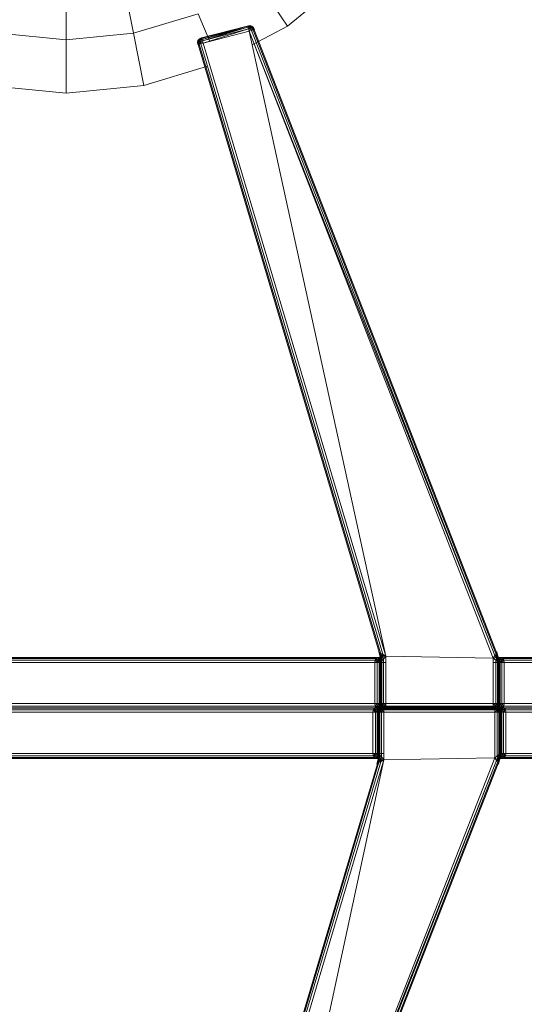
# Model space of a CAD drawing. Header units: millimetres. Extents: x 1 to 3476, y -521 to 159.
# Tile 98 of 130: x 2730 to 2785, y -295 to -187. Entities that reach past the tile are written whole.
import ezdxf

# ---------------------------------------------------------------- set-up
doc = ezdxf.new("R2010")
doc.units = ezdxf.units.MM
doc.layers.add('VG491211CA_dwg', color=8, linetype='Continuous', lineweight=9)

# ---------------------------------------------------------------- blocks, each defined once
blk = doc.blocks.new('VG491211CA_dwg-300031-Poziom 1')
at = {"color": 18, "lineweight": 9}
for p, q in [((173.4, -182.94), (174.54, -188.67)), ((188.14, -183.04), (191.38, -187.89)), ((191.38, -187.89), (197.99, -182.47)), ((167.18, -183.56), (167.18, -189.39)), ((174.54, -188.67), (181.62, -186.52)), ((181.62, -186.52), (182.88, -189.57)), ((159.82, -188.67), (167.18, -189.39)), ((167.18, -189.39), (174.54, -188.67)), ((174.54, -188.67), (175.68, -194.39)), ((186.99, -187.87), (181.99, -189.18)), ((181.99, -189.18), (186.99, -187.87)), ((187.01, -187.9), (182, -189.22)), ((182, -189.22), (187.01, -187.9)), ((187.01, -187.9), (182.04, -189.33)), ((182.04, -189.33), (187.01, -187.9)), ((187.05, -188.01), (182.04, -189.33)), ((182.04, -189.33), (187.05, -188.01)), ((182.09, -189.51), (187.05, -188.01)), ((187.05, -188.01), (182.09, -189.51)), ((182.09, -189.51), (187.11, -188.18)), ((187.11, -188.18), (182.09, -189.51)), ((182.17, -189.76), (187.11, -188.18)), ((187.11, -188.18), (182.17, -189.76)), ((182.17, -189.76), (187.21, -188.43)), ((186.99, -187.87), (187.26, -187.83)), ((187.26, -187.83), (186.99, -187.87)), ((187.01, -187.9), (186.99, -187.87)), ((186.99, -187.87), (187.01, -187.9)), ((186.99, -187.87), (187.26, -187.87)), ((186.99, -187.87), (187.26, -187.87)), ((187.26, -187.87), (187.01, -187.9)), ((187.01, -187.9), (187.26, -187.87)), ((187.05, -188.01), (187.01, -187.9)), ((187.01, -187.9), (187.05, -188.01)), ((187.01, -187.9), (187.25, -187.97)), ((187.01, -187.9), (187.25, -187.97)), ((187.25, -187.97), (187.05, -188.01)), ((187.05, -188.01), (187.25, -187.97)), ((187.11, -188.18), (187.05, -188.01)), ((187.05, -188.01), (187.11, -188.18)), ((187.11, -188.18), (187.25, -187.97)), ((187.11, -188.18), (187.25, -187.97)), ((187.11, -188.18), (187.36, -188.14)), ((187.36, -188.14), (187.11, -188.18)), ((187.21, -188.43), (187.11, -188.18)), ((187.11, -188.18), (187.21, -188.43)), ((187.21, -188.43), (187.36, -188.14)), ((187.21, -188.43), (187.36, -188.14)), ((187.46, -188.36), (187.21, -188.43)), ((187.21, -188.43), (214.08, -256.79)), ((187.21, -188.43), (213.92, -257.09)), ((202.16, -256.89), (187.21, -188.43)), ((187.26, -187.87), (187.25, -187.97)), ((187.25, -187.97), (187.26, -187.87)), ((187.44, -187.98), (187.25, -187.97)), ((187.25, -187.97), (187.36, -188.14)), ((187.36, -188.14), (187.25, -187.97)), ((187.25, -187.97), (187.44, -187.98)), ((187.26, -187.83), (187.48, -187.89)), ((187.48, -187.89), (187.26, -187.83)), ((187.26, -187.83), (187.47, -187.91)), ((187.26, -187.83), (187.26, -187.87)), ((187.26, -187.87), (187.26, -187.83)), ((187.26, -187.83), (187.47, -187.91)), ((187.47, -187.91), (187.26, -187.87)), ((187.26, -187.87), (187.44, -187.98)), ((187.26, -187.87), (187.44, -187.98)), ((187.26, -187.87), (187.47, -187.91)), ((187.36, -188.14), (187.44, -187.98)), ((187.36, -188.14), (187.44, -187.98)), ((187.36, -188.14), (187.55, -188.12)), ((187.55, -188.12), (187.36, -188.14)), ((187.36, -188.14), (187.46, -188.36)), ((187.46, -188.36), (187.36, -188.14)), ((187.47, -187.91), (187.44, -187.98)), ((187.44, -187.98), (187.47, -187.91)), ((187.44, -187.98), (187.55, -188.12)), ((187.63, -188.06), (187.44, -187.98)), ((187.63, -188.06), (187.44, -187.98)), ((187.55, -188.12), (187.44, -187.98)), ((187.46, -188.36), (187.55, -188.12)), ((187.46, -188.36), (187.55, -188.12)), ((187.65, -188.31), (187.46, -188.36)), ((187.46, -188.36), (214.08, -256.79)), ((187.48, -187.89), (187.47, -187.91)), ((187.47, -187.91), (187.48, -187.89)), ((187.63, -188.06), (187.47, -187.91)), ((187.66, -188.04), (187.47, -187.91)), ((187.47, -187.91), (187.63, -188.06)), ((187.66, -188.04), (187.47, -187.91)), ((187.66, -188.04), (187.48, -187.89)), ((187.48, -187.89), (187.66, -188.04)), ((187.54, -189.94), (191.38, -187.89)), ((187.55, -188.12), (187.63, -188.06)), ((187.63, -188.06), (187.55, -188.12)), ((187.55, -188.12), (187.65, -188.31)), ((187.75, -188.28), (187.55, -188.12)), ((187.75, -188.28), (187.55, -188.12)), ((187.65, -188.31), (187.55, -188.12)), ((187.63, -188.06), (187.66, -188.04)), ((187.66, -188.04), (187.63, -188.06)), ((187.75, -188.28), (187.63, -188.06)), ((187.79, -188.27), (187.63, -188.06)), ((187.63, -188.06), (187.75, -188.28)), ((187.79, -188.27), (187.63, -188.06)), ((187.75, -188.28), (187.65, -188.31)), ((187.65, -188.31), (214.2, -256.58)), ((187.79, -188.27), (187.66, -188.04)), ((187.66, -188.04), (187.79, -188.27)), ((187.79, -188.27), (187.75, -188.28)), ((187.75, -188.28), (187.79, -188.27)), ((214.28, -256.46), (187.75, -188.28)), ((167.18, -189.39), (167.18, -195.23)), ((181.55, -189.65), (181.6, -189.44)), ((181.6, -189.44), (181.55, -189.65)), ((181.55, -189.65), (181.62, -189.46)), ((181.55, -189.65), (181.62, -189.46)), ((181.58, -189.91), (181.55, -189.65)), ((181.55, -189.65), (181.58, -189.91)), ((181.59, -189.66), (181.55, -189.65)), ((181.55, -189.65), (181.59, -189.66)), ((181.58, -189.91), (181.59, -189.66)), ((181.58, -189.91), (181.59, -189.66)), ((181.59, -189.66), (181.62, -189.46)), ((181.62, -189.46), (181.59, -189.66)), ((181.59, -189.66), (181.7, -189.5)), ((181.59, -189.66), (181.7, -189.5)), ((181.69, -189.67), (181.59, -189.66)), ((181.62, -189.9), (181.59, -189.66)), ((181.59, -189.66), (181.69, -189.67)), ((181.59, -189.66), (181.62, -189.9)), ((181.75, -189.29), (181.6, -189.44)), ((181.6, -189.44), (181.75, -189.29)), ((181.6, -189.44), (181.62, -189.46)), ((181.62, -189.46), (181.6, -189.44)), ((181.75, -189.29), (181.62, -189.46)), ((181.75, -189.29), (181.62, -189.46)), ((181.78, -189.32), (181.62, -189.46)), ((181.62, -189.46), (181.78, -189.32)), ((181.62, -189.46), (181.7, -189.5)), ((181.7, -189.5), (181.62, -189.46)), ((181.62, -189.9), (181.69, -189.67)), ((181.62, -189.9), (181.69, -189.67)), ((181.7, -189.5), (181.69, -189.67)), ((181.7, -189.5), (181.69, -189.67)), ((181.69, -189.67), (181.86, -189.59)), ((181.86, -189.59), (181.69, -189.67)), ((181.69, -189.67), (181.73, -189.87)), ((181.91, -189.83), (181.69, -189.67)), ((181.69, -189.67), (181.73, -189.87)), ((181.91, -189.83), (181.69, -189.67)), ((181.78, -189.32), (181.7, -189.5)), ((181.78, -189.32), (181.7, -189.5)), ((181.84, -189.4), (181.7, -189.5)), ((181.7, -189.5), (181.84, -189.4)), ((181.86, -189.59), (181.7, -189.5)), ((181.86, -189.59), (181.7, -189.5)), ((181.99, -189.18), (181.75, -189.29)), ((181.75, -189.29), (181.99, -189.18)), ((181.78, -189.32), (181.75, -189.29)), ((181.75, -189.29), (181.78, -189.32)), ((181.99, -189.18), (181.78, -189.32)), ((181.99, -189.18), (181.78, -189.32)), ((182, -189.22), (181.78, -189.32)), ((181.78, -189.32), (182, -189.22)), ((181.84, -189.4), (181.78, -189.32)), ((181.78, -189.32), (181.84, -189.4)), ((182, -189.22), (181.84, -189.4)), ((182, -189.22), (181.84, -189.4)), ((182.04, -189.33), (181.84, -189.4)), ((181.84, -189.4), (182.04, -189.33)), ((181.86, -189.59), (181.84, -189.4)), ((182.09, -189.51), (181.84, -189.4)), ((181.84, -189.4), (181.86, -189.59)), ((182.09, -189.51), (181.84, -189.4)), ((181.86, -189.59), (182.09, -189.51)), ((182.09, -189.51), (181.86, -189.59)), ((181.91, -189.83), (181.86, -189.59)), ((182.17, -189.76), (181.86, -189.59)), ((181.86, -189.59), (181.91, -189.83)), ((182.17, -189.76), (181.86, -189.59)), ((182.17, -189.76), (181.91, -189.83)), ((181.99, -189.18), (182, -189.22)), ((182, -189.22), (181.99, -189.18)), ((182, -189.22), (182.04, -189.33)), ((182.04, -189.33), (182, -189.22)), ((182.04, -189.33), (182.09, -189.51)), ((182.09, -189.51), (182.04, -189.33)), ((182.09, -189.51), (182.17, -189.76)), ((202.16, -256.89), (182.17, -189.76)), ((181.73, -189.87), (181.62, -189.9)), ((181.62, -189.9), (201.44, -256.43)), ((181.91, -189.83), (181.73, -189.87)), ((181.73, -189.87), (201.58, -256.52)), ((201.82, -256.67), (181.91, -189.83)), ((175.68, -194.39), (182.64, -192.28)), ((158.68, -194.39), (167.18, -195.23)), ((167.18, -195.23), (175.68, -194.39)), ((201.39, -256.4), (201.47, -256.69)), ((201.47, -256.69), (201.39, -256.4)), ((201.47, -256.69), (201.43, -256.4)), ((201.44, -256.43), (201.58, -256.52)), ((201.44, -256.43), (201.5, -256.7)), ((201.44, -256.43), (201.47, -256.69)), ((201.58, -256.52), (201.5, -256.7)), ((201.82, -256.67), (201.58, -256.52)), ((201.58, -256.52), (201.61, -256.74)), ((214.2, -256.58), (214.08, -256.79)), ((214.2, -256.58), (214.28, -256.46)), ((214.3, -256.82), (214.2, -256.58)), ((214.37, -256.74), (214.2, -256.58)), ((214.3, -256.42), (214.26, -256.41)), ((214.28, -256.46), (214.3, -256.42)), ((214.37, -256.74), (214.28, -256.46)), ((214.39, -256.7), (214.28, -256.46)), ((214.3, -256.42), (214.39, -256.7)), ((214.39, -256.7), (214.3, -256.42)), ((214.3, -256.42), (214.36, -256.7)), ((201.29, -257.01), (131.16, -257.01)), ((201.11, -257.13), (131.35, -257.13)), ((131.47, -257.31), (201, -257.31)), ((131.5, -257.58), (200.96, -257.58)), ((200.96, -257.58), (201, -257.31)), ((200.96, -257.58), (200.96, -262.08)), ((201.22, -257.58), (200.96, -257.58)), ((202.16, -257.58), (200.96, -257.58)), ((201, -257.31), (201.11, -257.13)), ((201, -257.31), (201.28, -257.32)), ((201, -257.31), (201.22, -257.58)), ((201.29, -257.01), (201.11, -257.13)), ((201.11, -257.13), (201.39, -257.09)), ((201.11, -257.13), (201.28, -257.32)), ((201.28, -257.32), (201.22, -257.58)), ((201.22, -257.58), (201.22, -262.08)), ((201.41, -257.58), (201.22, -257.58)), ((201.39, -257.09), (201.28, -257.32)), ((201.28, -257.32), (201.44, -257.28)), ((201.28, -257.32), (201.41, -257.58)), ((201.54, -256.98), (201.29, -257.01)), ((201.55, -256.98), (201.29, -257.01)), ((201.67, -256.86), (201.39, -257.09)), ((201.39, -257.09), (201.53, -256.98)), ((201.54, -256.98), (201.39, -257.09)), ((201.39, -257.09), (201.44, -257.28)), ((201.44, -257.28), (201.41, -257.58)), ((201.41, -257.58), (201.52, -257.28)), ((201.52, -257.58), (201.41, -257.58)), ((201.41, -257.58), (201.41, -262.08)), ((201.53, -256.98), (201.44, -257.28)), ((201.44, -257.28), (201.52, -256.98)), ((201.44, -257.28), (201.52, -257.28)), ((201.47, -256.69), (201.52, -256.98)), ((201.52, -256.98), (201.47, -256.69)), ((201.5, -256.7), (201.47, -256.69)), ((201.47, -256.69), (201.51, -256.69)), ((201.5, -256.7), (201.55, -256.98)), ((201.61, -256.74), (201.5, -256.7)), ((201.5, -256.7), (201.52, -256.98)), ((201.51, -256.69), (201.59, -256.69)), ((201.52, -256.98), (201.51, -256.69)), ((201.52, -256.98), (201.51, -256.69)), ((201.52, -256.98), (201.59, -256.69)), ((201.55, -257.28), (201.52, -256.98)), ((201.52, -256.98), (201.55, -257.28)), ((201.52, -256.98), (201.55, -256.98)), ((201.53, -256.98), (201.52, -256.98)), ((201.52, -256.98), (201.52, -256.98)), ((201.52, -256.98), (201.58, -257.25)), ((201.52, -257.28), (201.52, -256.98)), ((201.52, -257.28), (201.52, -256.98)), ((201.52, -257.28), (201.55, -257.28)), ((201.52, -257.58), (201.52, -257.28)), ((201.56, -257.58), (201.52, -257.28)), ((201.52, -262.08), (201.52, -257.58)), ((201.56, -257.58), (201.52, -257.58)), ((201.59, -256.69), (201.53, -256.98)), ((201.53, -256.98), (201.67, -256.86)), ((201.67, -256.86), (201.54, -256.98)), ((201.81, -256.94), (201.54, -256.98)), ((201.55, -256.98), (201.54, -256.98)), ((201.61, -256.74), (201.55, -256.98)), ((201.81, -256.94), (201.55, -256.98)), ((201.55, -256.98), (201.63, -256.97)), ((201.55, -256.98), (201.67, -257.18)), ((201.55, -256.98), (201.58, -257.25)), ((201.55, -257.28), (201.58, -257.25)), ((201.56, -257.58), (201.55, -257.28)), ((201.55, -257.28), (201.56, -257.58)), ((201.55, -257.28), (201.6, -257.53)), ((201.6, -257.53), (201.56, -257.58)), ((201.56, -257.58), (201.56, -262.08)), ((201.56, -262.08), (201.56, -257.58)), ((201.58, -257.25), (201.67, -257.18)), ((201.58, -257.25), (201.71, -257.4)), ((201.58, -257.25), (201.6, -257.53)), ((201.59, -256.69), (201.67, -256.86)), ((201.71, -257.4), (201.6, -257.53)), ((201.6, -257.53), (201.6, -262.08)), ((201.82, -256.67), (201.61, -256.74)), ((201.84, -256.93), (201.61, -256.74)), ((201.61, -256.74), (201.63, -256.97)), ((201.84, -256.93), (201.63, -256.97)), ((201.63, -256.97), (201.67, -257.18)), ((201.74, -256.66), (201.67, -256.86)), ((201.67, -256.86), (201.97, -256.83)), ((201.81, -256.94), (201.67, -256.86)), ((201.67, -257.18), (201.84, -256.93)), ((201.67, -257.18), (201.71, -257.4)), ((201.9, -257.19), (201.67, -257.18)), ((201.71, -257.4), (201.9, -257.19)), ((201.71, -262.08), (201.71, -257.4)), ((201.84, -256.93), (201.82, -256.67)), ((202.16, -256.89), (201.82, -256.67)), ((202.16, -256.89), (201.84, -256.93)), ((201.9, -257.19), (201.84, -256.93)), ((201.9, -257.19), (202.16, -256.89)), ((201.9, -262.08), (201.9, -257.19)), ((202.16, -262.08), (202.16, -256.89)), ((202.16, -256.89), (213.92, -257.09)), ((214.08, -256.79), (213.92, -257.09)), ((213.92, -257.09), (214.25, -257.03)), ((213.92, -257.09), (214.18, -257.3)), ((213.92, -257.09), (213.92, -262.08)), ((215.12, -257.58), (213.92, -257.58)), ((214.08, -256.79), (214.3, -256.82)), ((214.08, -256.79), (214.25, -257.03)), ((214.25, -257.03), (214.18, -257.3)), ((214.18, -257.3), (214.37, -257.2)), ((214.18, -257.3), (214.37, -257.45)), ((214.18, -257.3), (214.18, -262.08)), ((214.23, -256.94), (214.28, -256.86)), ((214.48, -256.98), (214.23, -256.94)), ((214.51, -256.98), (214.23, -256.94)), ((214.3, -256.82), (214.25, -257.03)), ((214.25, -257.03), (214.37, -257)), ((214.25, -257.03), (214.37, -257.2)), ((214.45, -256.98), (214.28, -256.7)), ((214.28, -256.7), (214.46, -256.98)), ((214.28, -256.7), (214.36, -256.7)), ((214.28, -256.86), (214.28, -256.7)), ((214.48, -256.98), (214.28, -256.86)), ((214.28, -256.86), (214.45, -256.98)), ((214.37, -256.74), (214.3, -256.82)), ((214.37, -257), (214.3, -256.82)), ((214.36, -256.7), (214.46, -256.98)), ((214.36, -256.7), (214.39, -256.7)), ((214.39, -256.7), (214.37, -256.74)), ((214.44, -256.99), (214.37, -256.74)), ((214.37, -256.74), (214.37, -257)), ((214.46, -256.99), (214.37, -256.74)), ((214.37, -257), (214.44, -256.99)), ((214.37, -257.2), (214.37, -257)), ((214.47, -257.25), (214.37, -257)), ((214.37, -257.45), (214.37, -257.2)), ((214.37, -257.2), (214.47, -257.25)), ((214.37, -257.45), (214.47, -257.25)), ((214.48, -257.54), (214.37, -257.45)), ((214.37, -257.45), (214.37, -262.08)), ((214.39, -256.7), (214.46, -256.99)), ((214.46, -256.99), (214.39, -256.7)), ((214.39, -256.7), (214.46, -256.98)), ((214.44, -256.99), (214.46, -256.99)), ((214.47, -257.25), (214.44, -256.99)), ((214.5, -257.28), (214.44, -256.99)), ((214.45, -256.98), (214.65, -257.1)), ((214.48, -256.98), (214.45, -256.98)), ((214.46, -256.98), (214.45, -256.98)), ((214.61, -257.27), (214.45, -256.98)), ((214.46, -256.99), (214.46, -256.98)), ((214.46, -256.98), (214.61, -257.27)), ((214.46, -256.98), (214.54, -257.28)), ((214.5, -257.28), (214.46, -256.98)), ((214.5, -257.28), (214.46, -256.99)), ((214.46, -256.99), (214.5, -257.28)), ((214.47, -257.25), (214.5, -257.28)), ((214.48, -257.54), (214.47, -257.25)), ((214.65, -257.1), (214.48, -256.98)), ((214.77, -257.01), (214.48, -256.98)), ((214.51, -256.98), (214.48, -256.98)), ((214.48, -257.54), (214.5, -257.28)), ((214.48, -262.08), (214.48, -257.54)), ((214.52, -257.58), (214.48, -257.54)), ((214.52, -257.58), (214.5, -257.28)), ((214.5, -257.28), (214.52, -257.58)), ((214.5, -257.28), (214.54, -257.28)), ((214.77, -257.01), (214.51, -256.98)), ((214.52, -257.58), (214.54, -257.28)), ((214.52, -262.08), (214.52, -257.58)), ((214.52, -257.58), (214.52, -262.08)), ((214.55, -257.58), (214.52, -257.58)), ((214.54, -257.28), (214.61, -257.27)), ((214.54, -257.28), (214.55, -257.58)), ((214.55, -257.58), (214.61, -257.27)), ((214.55, -257.58), (214.55, -262.08)), ((214.67, -257.58), (214.55, -257.58)), ((214.61, -257.27), (214.65, -257.1)), ((214.67, -257.58), (214.61, -257.27)), ((214.61, -257.27), (214.79, -257.32)), ((214.77, -257.01), (214.65, -257.1)), ((214.65, -257.1), (214.96, -257.13)), ((214.79, -257.32), (214.65, -257.1)), ((214.67, -257.58), (214.79, -257.32)), ((214.67, -262.08), (214.67, -257.58)), ((214.85, -257.58), (214.67, -257.58)), ((214.96, -257.13), (214.77, -257.01)), ((291.72, -257.01), (214.77, -257.01)), ((214.79, -257.32), (214.96, -257.13)), ((214.79, -257.32), (215.08, -257.31)), ((214.85, -257.58), (214.79, -257.32)), ((214.85, -257.58), (215.08, -257.31)), ((214.85, -262.08), (214.85, -257.58)), ((215.12, -257.58), (214.85, -257.58)), ((214.96, -257.13), (291.73, -257.13)), ((214.96, -257.13), (215.08, -257.31)), ((215.08, -257.31), (304.93, -257.31)), ((215.08, -257.31), (215.12, -257.58)), ((215.12, -262.08), (215.12, -257.58)), ((215.12, -257.58), (291.73, -257.58)), ((200.9, -262.57), (131.29, -262.57)), ((131.35, -262.53), (201.11, -262.53)), ((131.41, -262.76), (200.79, -262.76)), ((131.44, -263.02), (200.75, -263.02)), ((201, -262.34), (131.47, -262.34)), ((200.96, -262.08), (131.5, -262.08)), ((200.75, -263.02), (200.79, -262.76)), ((200.75, -263.02), (200.75, -267.54)), ((201.01, -263.02), (200.75, -263.02)), ((201.95, -263.02), (200.75, -263.02)), ((200.79, -262.76), (200.9, -262.57)), ((215.25, -262.76), (200.79, -262.76)), ((200.79, -262.76), (201.04, -262.76)), ((200.79, -262.76), (201.01, -263.02)), ((200.9, -262.57), (201.15, -262.55)), ((200.9, -262.57), (201.04, -262.76)), ((200.96, -262.08), (201.22, -262.08)), ((201, -262.34), (200.96, -262.08)), ((201.22, -262.08), (201, -262.34)), ((201.11, -262.53), (201, -262.34)), ((201, -262.34), (214.51, -262.34)), ((201.25, -262.34), (201, -262.34)), ((201.04, -262.76), (201.01, -263.02)), ((201.01, -263.02), (201.01, -267.54)), ((201.2, -263.02), (201.01, -263.02)), ((201.15, -262.55), (201.04, -262.76)), ((201.04, -262.76), (201.23, -262.77)), ((201.04, -262.76), (201.2, -263.02)), ((201.35, -262.42), (201.09, -262.46)), ((201.33, -262.46), (201.09, -262.46)), ((201.25, -262.34), (201.11, -262.53)), ((201.36, -262.56), (201.11, -262.53)), ((201.11, -262.53), (201.3, -262.64)), ((201.33, -262.46), (201.15, -262.55)), ((201.15, -262.55), (201.35, -262.54)), ((201.15, -262.55), (201.23, -262.77)), ((201.23, -262.77), (201.2, -263.02)), ((201.2, -263.02), (201.35, -262.77)), ((201.31, -263.02), (201.2, -263.02)), ((201.2, -263.02), (201.2, -267.54)), ((201.22, -262.08), (201.41, -262.08)), ((201.22, -262.08), (201.25, -262.34)), ((201.35, -262.54), (201.23, -262.77)), ((201.23, -262.77), (201.35, -262.77)), ((201.41, -262.08), (201.25, -262.34)), ((201.45, -262.33), (201.25, -262.34)), ((201.25, -262.34), (201.36, -262.56)), ((201.3, -262.64), (201.36, -262.56)), ((201.3, -262.64), (201.55, -262.65)), ((201.3, -262.64), (201.56, -262.68)), ((214.52, -262.68), (201.3, -262.68)), ((201.31, -263.02), (201.39, -262.76)), ((201.31, -263.02), (201.35, -262.77)), ((201.31, -267.54), (201.31, -263.02)), ((201.35, -263.02), (201.31, -263.02)), ((201.61, -262.42), (201.33, -262.46)), ((201.35, -262.42), (201.33, -262.46)), ((201.51, -262.45), (201.33, -262.46)), ((201.33, -262.46), (201.35, -262.54)), ((201.61, -262.42), (201.35, -262.42)), ((201.35, -262.42), (214.69, -262.42)), ((201.35, -262.54), (201.51, -262.45)), ((201.35, -262.46), (214.69, -262.46)), ((201.35, -262.54), (201.46, -262.56)), ((201.35, -262.77), (201.35, -262.54)), ((201.35, -262.77), (201.46, -262.56)), ((214.97, -262.57), (201.35, -262.57)), ((201.35, -262.77), (201.5, -262.57)), ((201.35, -263.02), (201.39, -262.76)), ((201.39, -262.76), (201.35, -263.02)), ((201.35, -262.77), (201.39, -262.76)), ((201.35, -263.02), (201.42, -262.78)), ((201.35, -263.02), (201.35, -267.54)), ((201.39, -263.02), (201.35, -263.02)), ((201.35, -267.54), (201.35, -263.02)), ((201.45, -262.33), (201.36, -262.56)), ((201.56, -262.57), (201.36, -262.56)), ((201.36, -262.56), (201.55, -262.65)), ((201.39, -262.76), (201.5, -262.57)), ((201.5, -262.57), (201.39, -262.76)), ((201.39, -262.76), (201.52, -262.59)), ((201.39, -262.76), (201.42, -262.78)), ((201.42, -262.78), (201.39, -263.02)), ((201.39, -263.02), (201.52, -262.82)), ((201.39, -263.02), (201.39, -267.58)), ((201.5, -263.02), (201.39, -263.02)), ((201.41, -262.08), (201.52, -262.08)), ((201.41, -262.08), (201.45, -262.33)), ((201.56, -262.34), (201.41, -262.08)), ((201.52, -262.59), (201.42, -262.78)), ((201.42, -262.78), (201.57, -262.65)), ((201.42, -262.78), (201.52, -262.82)), ((201.56, -262.34), (201.45, -262.33)), ((201.45, -262.33), (201.56, -262.57)), ((201.46, -262.56), (201.51, -262.45)), ((201.46, -262.56), (201.63, -262.46)), ((201.46, -262.56), (201.5, -262.57)), ((201.69, -262.46), (201.5, -262.57)), ((201.5, -262.57), (201.69, -262.46)), ((201.5, -262.57), (201.63, -262.46)), ((201.5, -262.57), (201.52, -262.59)), ((201.5, -263.02), (201.52, -262.82)), ((201.5, -267.71), (201.5, -263.02)), ((201.69, -263.02), (201.5, -263.02)), ((201.51, -262.45), (201.8, -262.42)), ((201.61, -262.42), (201.51, -262.45)), ((201.63, -262.46), (201.51, -262.45)), ((201.52, -262.08), (201.56, -262.08)), ((201.56, -262.34), (201.52, -262.08)), ((201.6, -262.34), (201.52, -262.08)), ((201.69, -262.46), (201.52, -262.59)), ((201.71, -262.5), (201.52, -262.59)), ((201.52, -262.59), (201.57, -262.65)), ((201.52, -262.82), (201.57, -262.65)), ((201.52, -262.82), (201.71, -262.78)), ((201.69, -263.02), (201.52, -262.82)), ((201.55, -262.65), (201.56, -262.57)), ((201.55, -262.65), (201.72, -262.65)), ((201.55, -262.65), (201.82, -262.68)), ((201.56, -262.68), (201.55, -262.65)), ((201.56, -262.08), (201.6, -262.08)), ((201.56, -262.08), (201.6, -262.34)), ((201.6, -262.34), (201.56, -262.08)), ((201.56, -262.08), (201.64, -262.33)), ((201.68, -262.54), (201.56, -262.34)), ((201.56, -262.34), (201.56, -262.57)), ((201.71, -262.53), (201.56, -262.34)), ((201.6, -262.34), (201.56, -262.34)), ((214.51, -262.53), (201.56, -262.53)), ((201.68, -262.54), (201.56, -262.57)), ((201.72, -262.65), (201.56, -262.57)), ((214.52, -262.64), (201.56, -262.64)), ((201.56, -262.68), (201.82, -262.68)), ((201.71, -262.5), (201.57, -262.65)), ((201.57, -262.65), (201.74, -262.59)), ((201.71, -262.78), (201.57, -262.65)), ((201.6, -262.08), (201.71, -262.08)), ((201.6, -262.08), (201.73, -262.29)), ((201.6, -262.08), (201.64, -262.33)), ((201.64, -262.33), (201.6, -262.34)), ((201.6, -262.34), (201.71, -262.53)), ((201.71, -262.53), (201.6, -262.34)), ((201.6, -262.34), (201.73, -262.51)), ((201.8, -262.42), (201.61, -262.42)), ((201.63, -262.46), (201.8, -262.42)), ((201.63, -262.46), (201.91, -262.42)), ((201.69, -262.46), (201.63, -262.46)), ((201.73, -262.29), (201.64, -262.33)), ((201.64, -262.33), (201.79, -262.46)), ((201.64, -262.33), (201.73, -262.51)), ((201.71, -262.53), (201.68, -262.54)), ((201.72, -262.65), (201.68, -262.54)), ((201.85, -262.65), (201.68, -262.54)), ((201.95, -262.42), (201.69, -262.46)), ((201.69, -262.46), (201.95, -262.42)), ((201.69, -262.46), (201.91, -262.42)), ((201.71, -262.5), (201.69, -262.46)), ((201.69, -263.02), (201.71, -262.78)), ((201.69, -267.92), (201.69, -263.02)), ((201.95, -263.02), (201.69, -263.02)), ((201.71, -262.08), (201.9, -262.08)), ((201.73, -262.29), (201.71, -262.08)), ((201.95, -262.42), (201.71, -262.5)), ((201.95, -262.46), (201.71, -262.5)), ((201.74, -262.59), (201.71, -262.5)), ((201.73, -262.51), (201.71, -262.53)), ((201.9, -262.64), (201.71, -262.53)), ((201.71, -262.53), (201.9, -262.64)), ((201.85, -262.65), (201.71, -262.53)), ((201.71, -262.78), (201.74, -262.59)), ((201.71, -262.78), (201.95, -262.76)), ((201.95, -263.02), (201.71, -262.78)), ((201.82, -262.68), (201.72, -262.65)), ((202.01, -262.68), (201.72, -262.65)), ((201.72, -262.65), (201.85, -262.65)), ((201.9, -262.08), (201.73, -262.29)), ((201.79, -262.46), (201.73, -262.29)), ((201.92, -262.33), (201.73, -262.29)), ((201.79, -262.46), (201.73, -262.51)), ((201.73, -262.51), (201.92, -262.61)), ((201.9, -262.64), (201.73, -262.51)), ((201.95, -262.46), (201.74, -262.59)), ((201.74, -262.59), (201.95, -262.57)), ((201.95, -262.76), (201.74, -262.59)), ((201.92, -262.33), (201.79, -262.46)), ((201.92, -262.61), (201.79, -262.46)), ((201.96, -262.51), (201.79, -262.46)), ((201.91, -262.42), (201.8, -262.42)), ((201.82, -262.68), (202.01, -262.68)), ((201.85, -262.65), (201.9, -262.64)), ((202.01, -262.68), (201.85, -262.65)), ((202.12, -262.68), (201.85, -262.65)), ((201.9, -262.08), (202.16, -262.08)), ((201.92, -262.33), (201.9, -262.08)), ((201.9, -262.64), (201.92, -262.61)), ((202.16, -262.68), (201.9, -262.64)), ((201.9, -262.64), (202.16, -262.68)), ((202.12, -262.68), (201.9, -262.64)), ((201.95, -262.42), (201.91, -262.42)), ((202.16, -262.08), (201.92, -262.33)), ((201.96, -262.51), (201.92, -262.33)), ((202.16, -262.34), (201.92, -262.33)), ((201.92, -262.61), (201.96, -262.51)), ((201.92, -262.61), (202.16, -262.64)), ((202.16, -262.68), (201.92, -262.61)), ((214.09, -262.42), (201.95, -262.42)), ((201.95, -262.42), (201.95, -262.46)), ((214.09, -262.46), (201.95, -262.46)), ((201.95, -262.46), (201.95, -262.57)), ((201.95, -262.57), (214.09, -262.57)), ((201.95, -262.57), (201.95, -262.76)), ((201.95, -262.76), (214.09, -262.76)), ((201.95, -262.76), (201.95, -263.02)), ((201.95, -268.23), (201.95, -263.02)), ((201.95, -263.02), (214.09, -263.02)), ((202.16, -262.34), (201.96, -262.51)), ((202.16, -262.64), (201.96, -262.51)), ((202.16, -262.53), (201.96, -262.51)), ((202.01, -262.68), (202.12, -262.68)), ((202.12, -262.68), (202.16, -262.68)), ((213.92, -262.08), (202.16, -262.08)), ((202.16, -262.08), (202.16, -262.34)), ((213.92, -262.34), (202.16, -262.34)), ((202.16, -262.34), (202.16, -262.53)), ((213.92, -262.53), (202.16, -262.53)), ((202.16, -262.53), (202.16, -262.64)), ((202.16, -262.64), (213.92, -262.64)), ((202.16, -262.64), (202.16, -262.68)), ((202.16, -262.68), (213.92, -262.68)), ((213.92, -262.08), (214.18, -262.08)), ((213.92, -262.34), (213.92, -262.08)), ((213.92, -262.08), (215.12, -262.08)), ((213.92, -262.08), (214.16, -262.33)), ((214.16, -262.33), (213.92, -262.34)), ((213.92, -262.53), (213.92, -262.34)), ((213.92, -262.34), (214.12, -262.51)), ((214.12, -262.51), (213.92, -262.53)), ((213.92, -262.64), (214.12, -262.51)), ((213.92, -262.64), (213.92, -262.53)), ((213.92, -262.64), (214.16, -262.61)), ((213.92, -262.68), (214.16, -262.61)), ((213.92, -262.68), (213.92, -262.64)), ((213.92, -262.68), (214.18, -262.64)), ((214.18, -262.64), (213.92, -262.68)), ((213.92, -262.68), (213.95, -262.68)), ((214.18, -262.64), (213.95, -262.68)), ((214.23, -262.65), (213.95, -262.68)), ((213.95, -262.68), (214.07, -262.68)), ((214.36, -262.65), (214.07, -262.68)), ((214.23, -262.65), (214.07, -262.68)), ((214.07, -262.68), (214.25, -262.68)), ((214.09, -262.42), (214.35, -262.46)), ((214.35, -262.46), (214.09, -262.42)), ((214.09, -262.46), (214.09, -262.42)), ((214.09, -262.42), (214.34, -262.5)), ((214.13, -262.42), (214.09, -262.42)), ((214.09, -262.57), (214.09, -262.46)), ((214.34, -262.5), (214.09, -262.46)), ((214.09, -262.46), (214.3, -262.59)), ((214.09, -262.76), (214.09, -262.57)), ((214.09, -262.57), (214.3, -262.59)), ((214.09, -262.76), (214.3, -262.59)), ((214.09, -263.02), (214.09, -262.76)), ((214.09, -262.76), (214.34, -262.78)), ((214.09, -263.02), (214.34, -262.78)), ((214.35, -263.02), (214.09, -263.02)), ((214.09, -263.02), (214.09, -268.02)), ((215.29, -263.02), (214.09, -263.02)), ((214.16, -262.33), (214.12, -262.51)), ((214.29, -262.46), (214.12, -262.51)), ((214.12, -262.51), (214.16, -262.61)), ((214.13, -262.42), (214.41, -262.46)), ((214.24, -262.42), (214.13, -262.42)), ((214.13, -262.42), (214.35, -262.46)), ((214.18, -262.08), (214.16, -262.33)), ((214.35, -262.29), (214.16, -262.33)), ((214.16, -262.33), (214.29, -262.46)), ((214.16, -262.61), (214.29, -262.46)), ((214.16, -262.61), (214.35, -262.51)), ((214.16, -262.61), (214.18, -262.64)), ((214.18, -262.08), (214.37, -262.08)), ((214.18, -262.08), (214.35, -262.29)), ((214.18, -262.64), (214.35, -262.51)), ((214.18, -262.64), (214.37, -262.53)), ((214.37, -262.53), (214.18, -262.64)), ((214.18, -262.64), (214.23, -262.65)), ((214.37, -262.53), (214.23, -262.65)), ((214.4, -262.54), (214.23, -262.65)), ((214.23, -262.65), (214.36, -262.65)), ((214.43, -262.42), (214.24, -262.42)), ((214.24, -262.42), (214.54, -262.45)), ((214.24, -262.42), (214.41, -262.46)), ((214.25, -262.68), (214.36, -262.65)), ((214.25, -262.68), (214.53, -262.65)), ((214.25, -262.68), (214.52, -262.68)), ((214.35, -262.29), (214.29, -262.46)), ((214.44, -262.33), (214.29, -262.46)), ((214.35, -262.51), (214.29, -262.46)), ((214.34, -262.5), (214.3, -262.59)), ((214.3, -262.59), (214.47, -262.65)), ((214.3, -262.59), (214.34, -262.78)), ((214.35, -262.46), (214.34, -262.5)), ((214.52, -262.59), (214.34, -262.5)), ((214.34, -262.5), (214.47, -262.65)), ((214.34, -262.78), (214.47, -262.65)), ((214.34, -262.78), (214.52, -262.82)), ((214.34, -262.78), (214.35, -263.02)), ((214.48, -262.08), (214.35, -262.29)), ((214.37, -262.08), (214.35, -262.29)), ((214.44, -262.33), (214.35, -262.29)), ((214.35, -262.51), (214.44, -262.33)), ((214.48, -262.34), (214.35, -262.51)), ((214.35, -262.46), (214.54, -262.57)), ((214.54, -262.57), (214.35, -262.46)), ((214.35, -262.46), (214.52, -262.59)), ((214.41, -262.46), (214.35, -262.46)), ((214.37, -262.53), (214.35, -262.51)), ((214.35, -263.02), (214.52, -262.82)), ((214.54, -263.02), (214.35, -263.02)), ((214.35, -263.02), (214.35, -267.81)), ((214.4, -262.54), (214.36, -262.65)), ((214.52, -262.57), (214.36, -262.65)), ((214.36, -262.65), (214.53, -262.65)), ((214.37, -262.08), (214.48, -262.08)), ((214.48, -262.34), (214.37, -262.53)), ((214.37, -262.53), (214.48, -262.34)), ((214.52, -262.34), (214.37, -262.53)), ((214.4, -262.54), (214.37, -262.53)), ((214.52, -262.34), (214.4, -262.54)), ((214.52, -262.57), (214.4, -262.54)), ((214.54, -262.45), (214.41, -262.46)), ((214.41, -262.46), (214.58, -262.56)), ((214.41, -262.46), (214.54, -262.57)), ((214.71, -262.46), (214.43, -262.42)), ((214.43, -262.42), (214.54, -262.45)), ((214.69, -262.42), (214.43, -262.42)), ((214.44, -262.33), (214.48, -262.08)), ((214.52, -262.08), (214.44, -262.33)), ((214.48, -262.34), (214.44, -262.33)), ((214.47, -262.65), (214.52, -262.59)), ((214.47, -262.65), (214.52, -262.82)), ((214.62, -262.78), (214.47, -262.65)), ((214.52, -262.08), (214.48, -262.34)), ((214.48, -262.34), (214.52, -262.08)), ((214.48, -262.08), (214.52, -262.08)), ((214.55, -262.08), (214.48, -262.34)), ((214.52, -262.34), (214.48, -262.34)), ((214.52, -262.08), (214.55, -262.08)), ((214.67, -262.08), (214.52, -262.34)), ((214.55, -262.08), (214.52, -262.34)), ((214.52, -262.57), (214.63, -262.33)), ((214.63, -262.33), (214.52, -262.34)), ((214.52, -262.34), (214.52, -262.57)), ((214.72, -262.56), (214.52, -262.57)), ((214.53, -262.65), (214.52, -262.57)), ((214.52, -262.59), (214.54, -262.57)), ((214.62, -262.78), (214.52, -262.59)), ((214.65, -262.76), (214.52, -262.59)), ((214.52, -262.68), (214.78, -262.64)), ((214.52, -262.68), (214.53, -262.65)), ((214.52, -262.82), (214.62, -262.78)), ((214.52, -262.82), (214.54, -263.02)), ((214.65, -263.02), (214.52, -262.82)), ((214.53, -262.65), (214.72, -262.56)), ((214.53, -262.65), (214.78, -262.64)), ((214.71, -262.46), (214.54, -262.45)), ((214.54, -262.45), (214.69, -262.54)), ((214.54, -262.45), (214.58, -262.56)), ((214.54, -262.57), (214.58, -262.56)), ((214.65, -262.76), (214.54, -262.57)), ((214.54, -262.57), (214.65, -262.76)), ((214.54, -262.57), (214.69, -262.77)), ((214.54, -263.02), (214.54, -267.66)), ((214.65, -263.02), (214.54, -263.02)), ((214.55, -262.08), (214.67, -262.08)), ((214.58, -262.56), (214.69, -262.54)), ((214.58, -262.56), (214.69, -262.77)), ((214.62, -262.78), (214.65, -262.76)), ((214.65, -263.02), (214.62, -262.78)), ((214.69, -263.02), (214.62, -262.78)), ((214.63, -262.33), (214.67, -262.08)), ((214.72, -262.56), (214.63, -262.33)), ((214.82, -262.34), (214.63, -262.33)), ((214.69, -263.02), (214.65, -262.76)), ((214.65, -262.76), (214.69, -263.02)), ((214.65, -262.76), (214.69, -262.77)), ((214.65, -262.76), (214.73, -263.02)), ((214.65, -267.57), (214.65, -263.02)), ((214.69, -263.02), (214.65, -263.02)), ((214.67, -262.08), (214.85, -262.08)), ((214.82, -262.34), (214.67, -262.08)), ((214.95, -262.46), (214.69, -262.42)), ((214.69, -262.42), (214.71, -262.46)), ((214.71, -262.46), (214.69, -262.54)), ((214.69, -262.54), (214.89, -262.55)), ((214.69, -262.77), (214.69, -262.54)), ((214.81, -262.77), (214.69, -262.54)), ((214.69, -262.77), (214.81, -262.77)), ((214.69, -262.77), (214.84, -263.02)), ((214.69, -262.77), (214.73, -263.02)), ((214.69, -267.54), (214.69, -263.02)), ((214.69, -263.02), (214.69, -267.54)), ((214.73, -263.02), (214.69, -263.02)), ((214.89, -262.55), (214.71, -262.46)), ((214.95, -262.46), (214.71, -262.46)), ((214.72, -262.56), (214.82, -262.34)), ((214.97, -262.53), (214.72, -262.56)), ((214.78, -262.64), (214.72, -262.56)), ((214.73, -263.02), (214.73, -267.54)), ((214.84, -263.02), (214.73, -263.02)), ((214.78, -262.64), (214.97, -262.53)), ((214.81, -262.77), (214.89, -262.55)), ((214.81, -262.77), (215, -262.76)), ((214.84, -263.02), (214.81, -262.77)), ((214.82, -262.34), (214.85, -262.08)), ((214.97, -262.53), (214.82, -262.34)), ((215.08, -262.34), (214.82, -262.34)), ((214.84, -263.02), (215, -262.76)), ((214.84, -267.54), (214.84, -263.02)), ((215.03, -263.02), (214.84, -263.02)), ((214.85, -262.08), (215.12, -262.08)), ((215.08, -262.34), (214.85, -262.08)), ((214.89, -262.55), (215.14, -262.57)), ((215, -262.76), (214.89, -262.55)), ((215.08, -262.34), (214.97, -262.53)), ((214.97, -262.53), (291.73, -262.53)), ((215, -262.76), (215.14, -262.57)), ((215, -262.76), (215.25, -262.76)), ((215.03, -263.02), (215, -262.76)), ((215.03, -263.02), (215.25, -262.76)), ((215.03, -267.54), (215.03, -263.02)), ((215.29, -263.02), (215.03, -263.02)), ((215.12, -262.08), (215.08, -262.34)), ((291.73, -262.34), (215.08, -262.34)), ((291.73, -262.08), (215.12, -262.08)), ((215.14, -262.57), (304.77, -262.57)), ((215.14, -262.57), (215.25, -262.76)), ((215.25, -262.76), (304.77, -262.76)), ((215.25, -262.76), (215.29, -263.02)), ((215.29, -267.54), (215.29, -263.02)), ((215.29, -263.02), (304.77, -263.02)), ((131.11, -268.1), (201.09, -268.1)), ((131.3, -267.99), (200.9, -267.99)), ((200.79, -267.8), (131.41, -267.8)), ((200.75, -267.54), (131.44, -267.54)), ((181.74, -335.28), (201.61, -268.44)), ((182, -335.35), (201.95, -268.23)), ((214.09, -268.02), (187.22, -336.69)), ((187.22, -336.69), (201.95, -268.23)), ((214.26, -268.32), (187.22, -336.69)), ((214.26, -268.32), (187.48, -336.75)), ((200.75, -267.54), (201.01, -267.54)), ((200.79, -267.8), (200.75, -267.54)), ((200.75, -267.54), (201.95, -267.54)), ((201.01, -267.54), (200.79, -267.8)), ((200.9, -267.99), (200.79, -267.8)), ((201.06, -267.8), (200.79, -267.8)), ((201.06, -267.8), (200.9, -267.99)), ((201.18, -268.02), (200.9, -267.99)), ((200.9, -267.99), (201.09, -268.1)), ((201.01, -267.54), (201.2, -267.54)), ((201.01, -267.54), (201.06, -267.8)), ((201.2, -267.54), (201.06, -267.8)), ((201.06, -267.8), (201.18, -268.02)), ((201.23, -267.83), (201.06, -267.8)), ((201.09, -268.1), (201.18, -268.02)), ((201.09, -268.1), (201.34, -268.14)), ((201.09, -268.1), (201.35, -268.14)), ((201.23, -267.83), (201.18, -268.02)), ((201.32, -268.14), (201.18, -268.02)), ((201.18, -268.02), (201.34, -268.14)), ((201.18, -268.71), (201.25, -268.42)), ((201.25, -268.42), (201.18, -268.71)), ((201.2, -267.54), (201.31, -267.54)), ((201.2, -267.54), (201.23, -267.83)), ((201.3, -267.83), (201.2, -267.54)), ((201.22, -268.71), (201.25, -268.42)), ((201.23, -267.83), (201.32, -268.14)), ((201.31, -268.13), (201.23, -267.83)), ((201.3, -267.83), (201.23, -267.83)), ((201.29, -268.41), (201.23, -268.68)), ((201.25, -268.42), (201.23, -268.68)), ((201.25, -268.42), (201.31, -268.13)), ((201.31, -268.13), (201.25, -268.42)), ((201.25, -268.42), (201.29, -268.41)), ((201.29, -268.42), (201.25, -268.42)), ((201.29, -268.42), (201.31, -268.13)), ((201.29, -268.42), (201.31, -268.13)), ((201.31, -268.13), (201.29, -268.41)), ((201.33, -268.14), (201.29, -268.41)), ((201.29, -268.41), (201.39, -268.37)), ((201.29, -268.41), (201.37, -268.59)), ((201.37, -268.42), (201.29, -268.42)), ((201.3, -267.83), (201.31, -267.54)), ((201.35, -267.54), (201.3, -267.83)), ((201.31, -268.13), (201.3, -267.83)), ((201.31, -268.13), (201.3, -267.83)), ((201.34, -267.84), (201.3, -267.83)), ((201.31, -267.54), (201.35, -267.54)), ((201.34, -267.84), (201.31, -268.13)), ((201.31, -268.13), (201.34, -267.84)), ((201.37, -267.86), (201.31, -268.13)), ((201.31, -268.13), (201.32, -268.14)), ((201.37, -268.42), (201.31, -268.13)), ((201.31, -268.13), (201.31, -268.13)), ((201.33, -268.14), (201.31, -268.13)), ((201.34, -268.14), (201.32, -268.14)), ((201.46, -268.25), (201.32, -268.14)), ((201.32, -268.14), (201.37, -268.42)), ((201.37, -267.86), (201.33, -268.14)), ((201.46, -267.93), (201.33, -268.14)), ((201.42, -268.15), (201.33, -268.14)), ((201.33, -268.14), (201.39, -268.37)), ((201.35, -267.54), (201.34, -267.84)), ((201.34, -267.84), (201.35, -267.54)), ((201.39, -267.58), (201.34, -267.84)), ((201.37, -267.86), (201.34, -267.84)), ((201.34, -268.14), (201.46, -268.25)), ((201.34, -268.14), (201.61, -268.18)), ((201.35, -268.14), (201.34, -268.14)), ((201.35, -267.54), (201.39, -267.58)), ((201.35, -268.14), (201.61, -268.18)), ((201.39, -267.58), (201.37, -267.86)), ((201.5, -267.71), (201.37, -267.86)), ((201.46, -267.93), (201.37, -267.86)), ((201.46, -268.25), (201.37, -268.42)), ((201.39, -268.37), (201.37, -268.59)), ((201.37, -268.59), (201.61, -268.44)), ((201.39, -267.58), (201.5, -267.71)), ((201.42, -268.15), (201.39, -268.37)), ((201.39, -268.37), (201.63, -268.18)), ((201.61, -268.44), (201.39, -268.37)), ((201.46, -267.93), (201.42, -268.15)), ((201.63, -268.18), (201.42, -268.15)), ((201.5, -267.71), (201.46, -267.93)), ((201.69, -267.92), (201.46, -267.93)), ((201.63, -268.18), (201.46, -267.93)), ((201.61, -268.18), (201.46, -268.25)), ((201.76, -268.29), (201.46, -268.25)), ((201.46, -268.25), (201.53, -268.45)), ((201.69, -267.92), (201.5, -267.71)), ((201.61, -268.44), (201.63, -268.18)), ((201.61, -268.44), (201.95, -268.23)), ((201.63, -268.18), (201.69, -267.92)), ((201.95, -268.23), (201.63, -268.18)), ((201.95, -268.23), (201.69, -267.92)), ((214.09, -268.02), (201.95, -268.23)), ((214.35, -267.81), (214.09, -268.02)), ((214.09, -268.02), (214.43, -268.09)), ((214.09, -268.02), (214.26, -268.32)), ((214.43, -268.09), (214.26, -268.32)), ((214.26, -268.32), (214.47, -268.29)), ((214.26, -268.32), (214.38, -268.53)), ((214.54, -267.66), (214.35, -267.81)), ((214.35, -267.81), (214.54, -267.92)), ((214.35, -267.81), (214.43, -268.09)), ((214.38, -268.53), (214.47, -268.29)), ((214.38, -268.53), (214.54, -268.38)), ((214.41, -268.18), (214.67, -268.13)), ((214.41, -268.18), (214.7, -268.14)), ((214.41, -268.18), (214.45, -268.25)), ((214.54, -267.92), (214.43, -268.09)), ((214.43, -268.09), (214.55, -268.11)), ((214.43, -268.09), (214.47, -268.29)), ((214.63, -268.13), (214.45, -268.25)), ((214.45, -268.25), (214.67, -268.13)), ((214.45, -268.41), (214.63, -268.13)), ((214.63, -268.13), (214.45, -268.41)), ((214.45, -268.41), (214.45, -268.25)), ((214.45, -268.65), (214.54, -268.38)), ((214.45, -268.65), (214.57, -268.41)), ((214.53, -268.41), (214.45, -268.41)), ((214.47, -268.29), (214.55, -268.11)), ((214.47, -268.29), (214.54, -268.38)), ((214.47, -268.7), (214.57, -268.41)), ((214.57, -268.41), (214.47, -268.7)), ((214.47, -268.7), (214.53, -268.41)), ((214.63, -268.13), (214.53, -268.41)), ((214.57, -268.41), (214.53, -268.41)), ((214.54, -267.66), (214.65, -267.57)), ((214.54, -267.92), (214.54, -267.66)), ((214.64, -267.86), (214.54, -267.66)), ((214.64, -267.86), (214.54, -267.92)), ((214.55, -268.11), (214.54, -267.92)), ((214.54, -268.38), (214.55, -268.11)), ((214.54, -268.38), (214.62, -268.12)), ((214.54, -268.38), (214.64, -268.13)), ((214.54, -268.38), (214.57, -268.41)), ((214.64, -267.86), (214.55, -268.11)), ((214.62, -268.12), (214.55, -268.11)), ((214.57, -268.41), (214.64, -268.13)), ((214.64, -268.13), (214.57, -268.41)), ((214.57, -268.41), (214.63, -268.13)), ((214.68, -267.84), (214.62, -268.12)), ((214.62, -268.12), (214.64, -267.86)), ((214.64, -268.13), (214.62, -268.12)), ((214.63, -268.13), (214.79, -267.84)), ((214.79, -267.84), (214.63, -268.13)), ((214.71, -267.84), (214.63, -268.13)), ((214.68, -267.84), (214.63, -268.13)), ((214.82, -268.02), (214.63, -268.13)), ((214.67, -268.13), (214.63, -268.13)), ((214.63, -268.13), (214.63, -268.13)), ((214.63, -268.13), (214.64, -268.13)), ((214.64, -267.86), (214.65, -267.57)), ((214.68, -267.84), (214.64, -268.13)), ((214.64, -268.13), (214.68, -267.84)), ((214.68, -267.84), (214.64, -267.86)), ((214.65, -267.57), (214.69, -267.54)), ((214.68, -267.84), (214.65, -267.57)), ((214.67, -268.13), (214.82, -268.02)), ((214.67, -268.13), (214.96, -268.1)), ((214.7, -268.14), (214.67, -268.13)), ((214.69, -267.54), (214.68, -267.84)), ((214.68, -267.84), (214.69, -267.54)), ((214.71, -267.84), (214.68, -267.84)), ((214.69, -267.54), (214.73, -267.54)), ((214.69, -267.54), (214.71, -267.84)), ((214.7, -268.14), (214.96, -268.1)), ((214.73, -267.54), (214.71, -267.84)), ((214.79, -267.84), (214.71, -267.84)), ((214.73, -267.54), (214.84, -267.54)), ((214.73, -267.54), (214.79, -267.84)), ((214.79, -267.84), (214.84, -267.54)), ((214.97, -267.8), (214.79, -267.84)), ((214.82, -268.02), (214.79, -267.84)), ((214.82, -268.02), (214.97, -267.8)), ((215.14, -267.99), (214.82, -268.02)), ((214.96, -268.1), (214.82, -268.02)), ((214.84, -267.54), (215.03, -267.54)), ((214.97, -267.8), (214.84, -267.54)), ((214.96, -268.1), (215.14, -267.99)), ((214.96, -268.1), (291.37, -268.1)), ((214.97, -267.8), (215.03, -267.54)), ((215.14, -267.99), (214.97, -267.8)), ((215.25, -267.8), (214.97, -267.8)), ((215.03, -267.54), (215.29, -267.54)), ((215.25, -267.8), (215.03, -267.54)), ((215.25, -267.8), (215.14, -267.99)), ((291.37, -267.99), (215.14, -267.99)), ((215.29, -267.54), (215.25, -267.8)), ((215.25, -267.8), (291.37, -267.8)), ((291.37, -267.54), (215.29, -267.54)), ((201.23, -268.68), (181.45, -335.21)), ((181.56, -335.24), (201.37, -268.59)), ((187.66, -336.8), (214.38, -268.53)), ((187.77, -336.83), (214.45, -268.65)), ((201.37, -268.59), (201.23, -268.68)), ((214.45, -268.65), (214.38, -268.53)), ((214.43, -268.7), (214.47, -268.7)), ((214.47, -268.7), (214.45, -268.65))]:
    blk.add_line(p, q, dxfattribs=at)

msp = doc.modelspace()

# ---------------------------------------------------------------- block references
at = {"layer": 'VG491211CA_dwg', "color": 18}
msp.add_blockref('VG491211CA_dwg-300031-Poziom 1', (2568.19, 0), dxfattribs=at)

doc.saveas('drawing.dxf')
